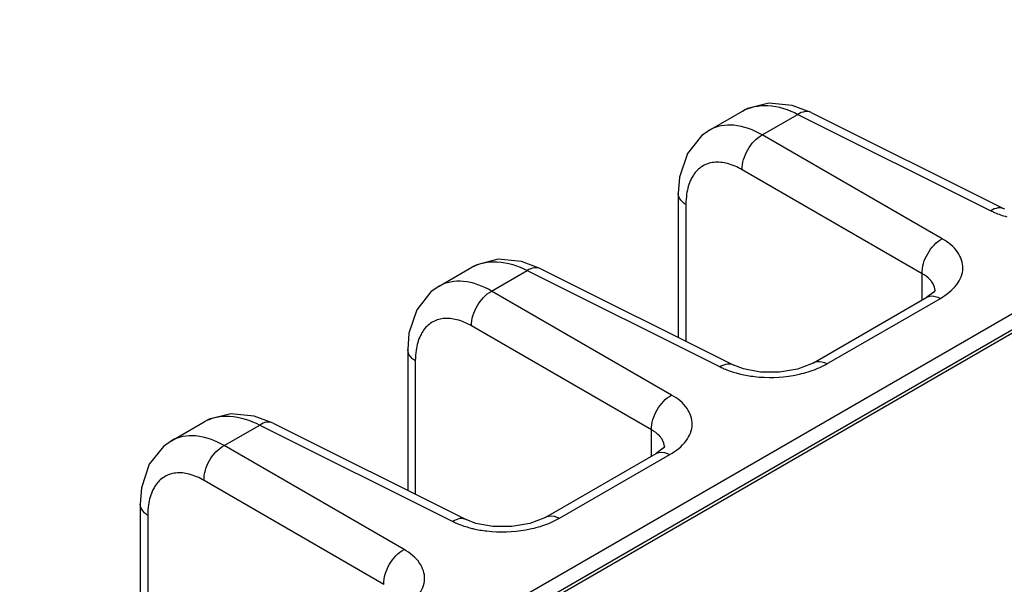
# Model space of a CAD drawing. Header units: inches. Extents: x 0 to 34, y 0 to 22.
# Tile 34 of 133: x 3.13 to 4.151, y 17.937 to 18.523. Entities that reach past the tile are written whole.
import ezdxf

# ---------------------------------------------------------------- set-up
doc = ezdxf.new("R2010")
doc.units = ezdxf.units.IN
doc.header["$LTSCALE"] = 1.87
doc.header["$MEASUREMENT"] = 0
doc.layers.get('0').update_dxf_attribs({"linetype": 'CONTINUOUS'})

msp = doc.modelspace()

# ---------------------------------------------------------------- linework, layer by layer
at = {"color": 7, "linetype": 'CONTINUOUS'}
for p, q in [((1.6863, 16.7896), (7.8795, 20.3655)), ((3.2185, 17.6578), (7.8919, 20.3562)), ((3.224, 17.6574), (7.8974, 20.3557)), ((3.8455, 18.4082), (3.8795, 18.4278)), ((3.9002, 18.4031), (3.9371, 18.4245)), ((3.951, 18.4264), (3.9312, 18.4338)), ((3.9371, 18.4245), (4.1374, 18.3244)), ((3.951, 18.4264), (4.1513, 18.3263)), ((4.0869, 18.2953), (3.9002, 18.4031)), ((4.0661, 18.2591), (3.8793, 18.367)), ((3.813, 18.3424), (3.813, 18.1929)), ((3.8209, 18.3308), (3.8209, 18.1889)), ((4.1514, 18.3263), (4.1513, 18.3263)), ((3.6702, 18.2642), (3.6504, 18.2717)), ((3.5647, 18.246), (3.5987, 18.2657)), ((3.6193, 18.241), (3.6563, 18.2623)), ((3.6563, 18.2623), (3.8566, 18.1623)), ((3.6702, 18.2642), (3.8705, 18.1642)), ((4.0661, 18.2317), (4.0661, 18.2591)), ((3.8061, 18.1331), (3.6193, 18.241)), ((4.0782, 18.24), (4.071, 18.2346)), ((4.0795, 18.2408), (4.0795, 18.2409)), ((3.9533, 18.1666), (4.071, 18.2346)), ((3.9673, 18.1656), (4.085, 18.2335)), ((4.071, 18.2346), (4.071, 18.2346)), ((3.7852, 18.097), (3.5985, 18.2048)), ((3.5322, 18.1803), (3.5322, 18.0341)), ((3.5401, 18.1687), (3.5401, 18.0302)), ((3.8705, 18.1642), (3.8705, 18.1642)), ((3.3925, 18.1039), (3.3727, 18.1113)), ((3.287, 18.0857), (3.321, 18.1053)), ((3.3416, 18.0806), (3.3786, 18.102)), ((3.3786, 18.102), (3.5789, 18.0019)), ((3.3925, 18.1039), (3.5928, 18.0038)), ((3.7852, 18.0696), (3.7852, 18.097)), ((3.5284, 17.9728), (3.3416, 18.0806)), ((3.7973, 18.0779), (3.7901, 18.0724)), ((3.7987, 18.0787), (3.7987, 18.0787)), ((3.6756, 18.0063), (3.7901, 18.0724)), ((3.6896, 18.0052), (3.8042, 18.0714)), ((3.7901, 18.0724), (3.7901, 18.0724)), ((3.5075, 17.9366), (3.3208, 18.0445)), ((3.2545, 18.02), (3.2545, 17.7632)), ((3.2624, 18.0083), (3.2624, 17.7677)), ((3.5928, 18.0038), (3.5928, 18.0038))]:
    msp.add_line(p, q, dxfattribs=at)
for points in [[(3.9312, 18.4338), (3.907, 18.4361), (3.8848, 18.4305), (3.8795, 18.4278)], [(3.8455, 18.4082), (3.8371, 18.4023), (3.8224, 18.3838), (3.8143, 18.3593), (3.813, 18.3424)], [(3.6504, 18.2717), (3.6262, 18.274), (3.604, 18.2684), (3.5986, 18.2657)], [(3.5647, 18.2461), (3.5563, 18.2401), (3.5415, 18.2217), (3.5335, 18.1972), (3.5322, 18.1803)], [(4.0796, 18.2417), (4.0797, 18.2421), (4.0782, 18.24)], [(3.9533, 18.1666), (3.9512, 18.1655), (3.9367, 18.16), (3.918, 18.1568), (3.8982, 18.1569), (3.8807, 18.1602), (3.8705, 18.1642)], [(3.3727, 18.1113), (3.3485, 18.1136), (3.3263, 18.1081), (3.3209, 18.1053)], [(3.287, 18.0857), (3.2786, 18.0798), (3.2639, 18.0613), (3.2558, 18.0369), (3.2545, 18.0199)], [(3.7988, 18.0796), (3.7989, 18.0799), (3.7973, 18.0779)], [(3.6756, 18.0063), (3.6735, 18.0052), (3.659, 17.9997), (3.6403, 17.9965), (3.6205, 17.9966), (3.603, 17.9999), (3.5928, 18.0038)]]:
    msp.add_lwpolyline(points, dxfattribs=at)
for centre, radius, start, end in [((4.0646, 18.2409), 0.0149, 359.9978, 3.4411), ((3.9081, 18.2922), 0.1408, 263.4429, 279.9214), ((3.7838, 18.0787), 0.0149, 359.9978, 3.4411), ((3.6305, 18.1319), 0.1408, 263.4429, 279.9214)]:
    msp.add_arc(centre, radius, start, end, dxfattribs=at)
for points, knots in [([(3.8795, 18.4278), (3.8873, 18.4323), (3.9082, 18.4361), (3.9275, 18.4294), (3.9371, 18.4245)], [0, 0, 0, 0, 0.454241, 1, 1, 1, 1]), ([(3.951, 18.4264), (3.9491, 18.4273), (3.9439, 18.4279), (3.9394, 18.4258), (3.9371, 18.4245)], [0, 0, 0, 0, 0.452183, 1, 1, 1, 1]), ([(3.9002, 18.4031), (3.8911, 18.4082), (3.873, 18.4156), (3.8529, 18.4124), (3.8455, 18.4082)], [0, 0, 0, 0, 0.550041, 1, 1, 1, 1]), ([(3.8793, 18.367), (3.8791, 18.3741), (3.8838, 18.3885), (3.8938, 18.3997), (3.9002, 18.4031)], [0, 0, 0, 0, 0.499994, 1, 1, 1, 1]), ([(3.8793, 18.367), (3.8745, 18.3697), (3.8651, 18.374), (3.8503, 18.3756), (3.8373, 18.3714), (3.8311, 18.365), (3.8287, 18.3614)], [0, 0, 0, 0, 0.293274, 0.544304, 0.77001, 1, 1, 1, 1]), ([(3.8287, 18.3614), (3.8278, 18.36), (3.8243, 18.354), (3.8225, 18.3471), (3.8217, 18.3417)], [0, 0, 0, 0, 0.231032, 1, 1, 1, 1]), ([(3.8209, 18.3308), (3.8198, 18.3315), (3.8159, 18.3343), (3.813, 18.339), (3.813, 18.3424)], [0, 0, 0, 0, 0.291472, 1, 1, 1, 1]), ([(4.1513, 18.3263), (4.1494, 18.3273), (4.1442, 18.3279), (4.1397, 18.3258), (4.1374, 18.3244)], [0, 0, 0, 0, 0.452175, 1, 1, 1, 1]), ([(4.1374, 18.3244), (4.1387, 18.3238), (4.144, 18.3213), (4.1496, 18.3194), (4.1539, 18.3182)], [0, 0, 0, 0, 0.239028, 1, 1, 1, 1]), ([(4.0661, 18.2591), (4.0658, 18.2663), (4.0705, 18.2806), (4.0806, 18.2919), (4.0869, 18.2953)], [0, 0, 0, 0, 0.499994, 1, 1, 1, 1]), ([(4.085, 18.2335), (4.0914, 18.2372), (4.1024, 18.2455), (4.1107, 18.2644), (4.1038, 18.2836), (4.0931, 18.2917), (4.0869, 18.2953)], [0, 0, 0, 0, 0.282235, 0.508517, 0.729022, 1, 1, 1, 1]), ([(3.5987, 18.2657), (3.6065, 18.2702), (3.6273, 18.274), (3.6466, 18.2672), (3.6563, 18.2623)], [0, 0, 0, 0, 0.454241, 1, 1, 1, 1]), ([(3.6702, 18.2642), (3.6683, 18.2652), (3.6631, 18.2657), (3.6586, 18.2637), (3.6563, 18.2623)], [0, 0, 0, 0, 0.452183, 1, 1, 1, 1]), ([(3.6193, 18.241), (3.6103, 18.2461), (3.5922, 18.2535), (3.5721, 18.2503), (3.5647, 18.2461)], [0, 0, 0, 0, 0.550041, 1, 1, 1, 1]), ([(4.0762, 18.2506), (4.0756, 18.2514), (4.0727, 18.2548), (4.069, 18.2575), (4.0661, 18.2591)], [0, 0, 0, 0, 0.228219, 1, 1, 1, 1]), ([(4.0795, 18.2418), (4.0794, 18.2441), (4.0784, 18.2473), (4.0767, 18.2499), (4.0762, 18.2506)], [0, 0, 0, 0, 0.735422, 1, 1, 1, 1]), ([(3.5985, 18.2048), (3.5983, 18.212), (3.6029, 18.2263), (3.613, 18.2375), (3.6193, 18.241)], [0, 0, 0, 0, 0.499994, 1, 1, 1, 1]), ([(4.071, 18.2346), (4.0719, 18.2351), (4.0765, 18.2368), (4.0817, 18.2353), (4.085, 18.2335)], [0, 0, 0, 0, 0.222727, 1, 1, 1, 1]), ([(3.5985, 18.2048), (3.5937, 18.2076), (3.5842, 18.2118), (3.5695, 18.2135), (3.5564, 18.2092), (3.5502, 18.2029), (3.5478, 18.1992)], [0, 0, 0, 0, 0.293274, 0.544304, 0.77001, 1, 1, 1, 1]), ([(3.5478, 18.1992), (3.547, 18.1979), (3.5435, 18.1918), (3.5417, 18.1849), (3.5409, 18.1796)], [0, 0, 0, 0, 0.231032, 1, 1, 1, 1]), ([(3.5401, 18.1687), (3.5389, 18.1694), (3.5351, 18.1722), (3.5322, 18.1769), (3.5322, 18.1803)], [0, 0, 0, 0, 0.291472, 1, 1, 1, 1]), ([(3.9533, 18.1666), (3.9542, 18.1672), (3.9588, 18.1689), (3.964, 18.1674), (3.9673, 18.1656)], [0, 0, 0, 0, 0.222733, 1, 1, 1, 1]), ([(3.8705, 18.1642), (3.8686, 18.1652), (3.8634, 18.1657), (3.8588, 18.1637), (3.8566, 18.1623)], [0, 0, 0, 0, 0.452175, 1, 1, 1, 1]), ([(3.8566, 18.1623), (3.8578, 18.1616), (3.8632, 18.1592), (3.8688, 18.1572), (3.8731, 18.156)], [0, 0, 0, 0, 0.239028, 1, 1, 1, 1]), ([(3.9324, 18.1535), (3.9345, 18.1539), (3.9427, 18.1555), (3.9507, 18.1579), (3.9564, 18.1603)], [0, 0, 0, 0, 0.258638, 1, 1, 1, 1]), ([(3.8731, 18.156), (3.8746, 18.1556), (3.8808, 18.154), (3.8872, 18.1529), (3.8921, 18.1523)], [0, 0, 0, 0, 0.243525, 1, 1, 1, 1]), ([(3.7852, 18.097), (3.785, 18.1042), (3.7897, 18.1185), (3.7998, 18.1297), (3.8061, 18.1331)], [0, 0, 0, 0, 0.499994, 1, 1, 1, 1]), ([(3.8042, 18.0714), (3.8106, 18.0751), (3.8216, 18.0833), (3.8298, 18.1022), (3.8229, 18.1214), (3.8123, 18.1296), (3.8061, 18.1331)], [0, 0, 0, 0, 0.282235, 0.508517, 0.729022, 1, 1, 1, 1]), ([(3.321, 18.1053), (3.3288, 18.1099), (3.3496, 18.1136), (3.369, 18.1069), (3.3786, 18.102)], [0, 0, 0, 0, 0.454241, 1, 1, 1, 1]), ([(3.3925, 18.1039), (3.3906, 18.1049), (3.3854, 18.1054), (3.3809, 18.1034), (3.3786, 18.102)], [0, 0, 0, 0, 0.452183, 1, 1, 1, 1]), ([(3.7954, 18.0885), (3.7948, 18.0893), (3.7919, 18.0927), (3.7882, 18.0953), (3.7852, 18.097)], [0, 0, 0, 0, 0.228219, 1, 1, 1, 1]), ([(3.3416, 18.0806), (3.3326, 18.0858), (3.3145, 18.0931), (3.2944, 18.09), (3.287, 18.0857)], [0, 0, 0, 0, 0.550041, 1, 1, 1, 1]), ([(3.7987, 18.0796), (3.7985, 18.082), (3.7976, 18.0851), (3.7959, 18.0878), (3.7954, 18.0885)], [0, 0, 0, 0, 0.735422, 1, 1, 1, 1]), ([(3.3208, 18.0445), (3.3206, 18.0517), (3.3252, 18.066), (3.3353, 18.0772), (3.3416, 18.0806)], [0, 0, 0, 0, 0.499994, 1, 1, 1, 1]), ([(3.7901, 18.0724), (3.7911, 18.073), (3.7957, 18.0747), (3.8009, 18.0731), (3.8042, 18.0714)], [0, 0, 0, 0, 0.222727, 1, 1, 1, 1]), ([(3.3208, 18.0445), (3.316, 18.0472), (3.3065, 18.0515), (3.2918, 18.0532), (3.2787, 18.0489), (3.2725, 18.0425), (3.2702, 18.0389)], [0, 0, 0, 0, 0.293274, 0.544304, 0.77001, 1, 1, 1, 1]), ([(3.2702, 18.0389), (3.2693, 18.0376), (3.2658, 18.0315), (3.264, 18.0246), (3.2632, 18.0193)], [0, 0, 0, 0, 0.231032, 1, 1, 1, 1]), ([(3.2624, 18.0083), (3.2612, 18.0091), (3.2574, 18.0118), (3.2545, 18.0165), (3.2545, 18.0199)], [0, 0, 0, 0, 0.291472, 1, 1, 1, 1]), ([(3.5928, 18.0038), (3.5909, 18.0048), (3.5857, 18.0054), (3.5812, 18.0033), (3.5789, 18.0019)], [0, 0, 0, 0, 0.452175, 1, 1, 1, 1]), ([(3.6756, 18.0063), (3.6765, 18.0068), (3.6811, 18.0086), (3.6863, 18.007), (3.6896, 18.0052)], [0, 0, 0, 0, 0.222733, 1, 1, 1, 1]), ([(3.5789, 18.0019), (3.5802, 18.0013), (3.5855, 17.9988), (3.5911, 17.9969), (3.5954, 17.9957)], [0, 0, 0, 0, 0.239028, 1, 1, 1, 1]), ([(3.5954, 17.9957), (3.5969, 17.9952), (3.6031, 17.9936), (3.6095, 17.9925), (3.6144, 17.992)], [0, 0, 0, 0, 0.243525, 1, 1, 1, 1]), ([(3.6547, 17.9932), (3.6568, 17.9935), (3.665, 17.9952), (3.673, 17.9976), (3.6787, 17.9999)], [0, 0, 0, 0, 0.258638, 1, 1, 1, 1]), ([(3.5075, 17.9366), (3.5073, 17.9438), (3.512, 17.9582), (3.5221, 17.9694), (3.5284, 17.9728)], [0, 0, 0, 0, 0.499994, 1, 1, 1, 1]), ([(3.5265, 17.911), (3.5329, 17.9147), (3.5439, 17.923), (3.5521, 17.9419), (3.5452, 17.9611), (3.5346, 17.9692), (3.5284, 17.9728)], [0, 0, 0, 0, 0.282235, 0.508517, 0.729022, 1, 1, 1, 1])]:
    msp.add_open_spline(points, degree=3, knots=knots, dxfattribs=at)
for points in [[(3.8217, 18.3417), (3.8212, 18.3381), (3.8209, 18.3345), (3.8209, 18.3308)], [(3.5409, 18.1796), (3.5404, 18.176), (3.5401, 18.1723), (3.5401, 18.1687)], [(3.9564, 18.1603), (3.9601, 18.1618), (3.9638, 18.1635), (3.9673, 18.1656)], [(3.2632, 18.0193), (3.2627, 18.0156), (3.2624, 18.012), (3.2624, 18.0083)], [(3.6787, 17.9999), (3.6824, 18.0015), (3.6861, 18.0032), (3.6896, 18.0052)]]:
    msp.add_open_spline(points, degree=3, dxfattribs=at)

doc.saveas('drawing.dxf')
